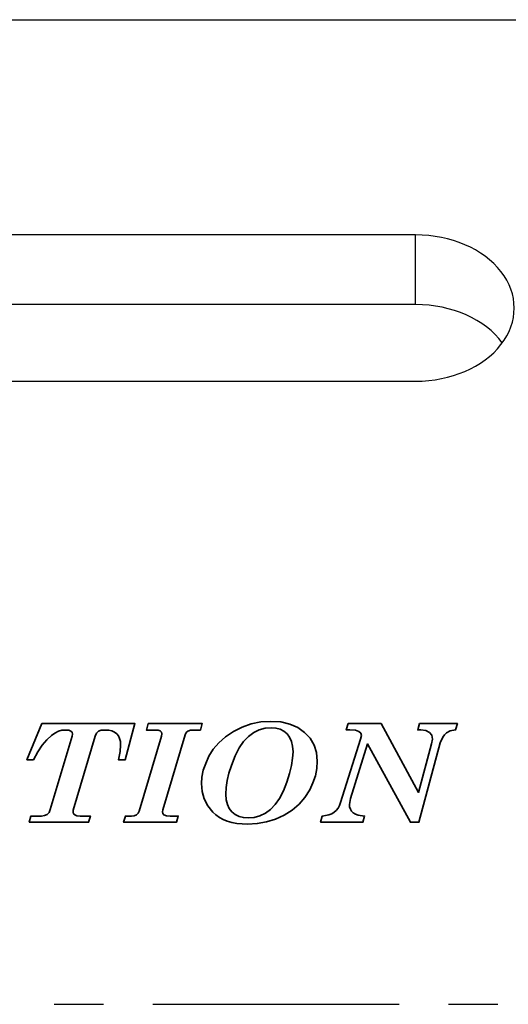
# Model space of a CAD drawing. Extents: x 39 to 593, y 42 to 124.
# Tile 5 of 6: x 128 to 135, y 92 to 107. Entities that reach past the tile are written whole.
import ezdxf

# ---------------------------------------------------------------- set-up
doc = ezdxf.new("R2010")
doc.units = 0
doc.header["$LTSCALE"] = 3
doc.header["$MEASUREMENT"] = 0
doc.linetypes.add('CENTER', pattern=[2, 1.25, -0.25, 0.25, -0.25])
for name, color, linetype in [('CL', 1, 'CENTER'), ('DIM', 4, 'CONTINUOUS'), ('layer 1', 7, 'CONTINUOUS'), ('OUT', 3, 'CONTINUOUS')]:
    doc.layers.add(name, color=color, linetype=linetype)

msp = doc.modelspace()

# ---------------------------------------------------------------- linework, layer by layer
at = {"layer": 'CL', "color": 0}
msp.add_line((105.942, 91.963), (149.942, 91.963), dxfattribs=at)
at = {"layer": 'DIM', "color": 0}
for q in [(133.942, 103.684), (121.942, 102.623)]:
    msp.add_line((133.942, 102.623), q, dxfattribs=at)
msp.add_ellipse((133.942, 101.509), major_axis=(1.5, 0), ratio=0.742551, start_param=6.779438, end_param=7.853982, dxfattribs=at)
at = {"layer": 'layer 1', "color": 22, "lineweight": 35}
for points, knots in [([(128.252, 96.239), (128.252, 96.239), (129.671, 96.239), (129.671, 96.239), (129.671, 96.239), (129.671, 96.239), (129.523, 95.69), (129.523, 95.69), (129.523, 95.69), (129.523, 95.69), (129.42, 95.69), (129.42, 95.69), (129.42, 95.69), (129.42, 95.69), (129.445, 95.814), (129.445, 95.814), (129.445, 95.814), (129.445, 95.814), (129.453, 95.912), (129.453, 95.912), (129.453, 95.912), (129.453, 95.912), (129.449, 95.967), (129.449, 95.967), (129.449, 95.967), (129.449, 95.967), (129.438, 96.014), (129.438, 96.014), (129.438, 96.014), (129.438, 96.014), (129.419, 96.054), (129.419, 96.054), (129.419, 96.054), (129.419, 96.054), (129.393, 96.086), (129.393, 96.086), (129.393, 96.086), (129.393, 96.086), (129.36, 96.11), (129.36, 96.11), (129.36, 96.11), (129.36, 96.11), (129.32, 96.128), (129.32, 96.128), (129.32, 96.128), (129.32, 96.128), (129.272, 96.139), (129.272, 96.139), (129.272, 96.139), (129.272, 96.139), (129.216, 96.142), (129.216, 96.142), (129.216, 96.142), (129.216, 96.142), (129.156, 96.137), (129.156, 96.137), (129.156, 96.137), (129.156, 96.137), (129.115, 96.122), (129.115, 96.122), (129.115, 96.122), (129.115, 96.122), (129.088, 96.094), (129.088, 96.094), (129.088, 96.094), (129.088, 96.094), (129.068, 96.05), (129.068, 96.05), (129.068, 96.05), (129.068, 96.05), (128.733, 94.921), (128.733, 94.921), (128.733, 94.921), (128.733, 94.921), (128.729, 94.892), (128.729, 94.892), (128.729, 94.892), (128.729, 94.892), (128.735, 94.867), (128.735, 94.867), (128.735, 94.867), (128.735, 94.867), (128.754, 94.848), (128.754, 94.848), (128.754, 94.848), (128.754, 94.848), (128.788, 94.836), (128.788, 94.836), (128.788, 94.836), (128.788, 94.836), (128.837, 94.831), (128.837, 94.831), (128.837, 94.831), (128.837, 94.831), (128.992, 94.831), (128.992, 94.831), (128.992, 94.831), (128.992, 94.831), (128.965, 94.737), (128.965, 94.737), (128.965, 94.737), (128.965, 94.737), (128.062, 94.737), (128.062, 94.737), (128.062, 94.737), (128.062, 94.737), (128.088, 94.831), (128.088, 94.831), (128.088, 94.831), (128.088, 94.831), (128.251, 94.831), (128.251, 94.831), (128.251, 94.831), (128.251, 94.831), (128.297, 94.838), (128.297, 94.838), (128.297, 94.838), (128.297, 94.838), (128.334, 94.856), (128.334, 94.856), (128.334, 94.856), (128.334, 94.856), (128.363, 94.887), (128.363, 94.887), (128.363, 94.887), (128.363, 94.887), (128.382, 94.93), (128.382, 94.93), (128.382, 94.93), (128.382, 94.93), (128.716, 96.049), (128.716, 96.049), (128.716, 96.049), (128.716, 96.049), (128.722, 96.079), (128.722, 96.079), (128.722, 96.079), (128.722, 96.079), (128.715, 96.107), (128.715, 96.107), (128.715, 96.107), (128.715, 96.107), (128.697, 96.126), (128.697, 96.126), (128.697, 96.126), (128.697, 96.126), (128.665, 96.138), (128.665, 96.138), (128.665, 96.138), (128.665, 96.138), (128.616, 96.142), (128.616, 96.142), (128.616, 96.142), (128.616, 96.142), (128.56, 96.137), (128.56, 96.137), (128.56, 96.137), (128.56, 96.137), (128.506, 96.122), (128.506, 96.122), (128.506, 96.122), (128.506, 96.122), (128.453, 96.096), (128.453, 96.096), (128.453, 96.096), (128.453, 96.096), (128.401, 96.06), (128.401, 96.06), (128.401, 96.06), (128.401, 96.06), (128.331, 95.993), (128.331, 95.993), (128.331, 95.993), (128.331, 95.993), (128.261, 95.909), (128.261, 95.909), (128.261, 95.909), (128.261, 95.909), (128.192, 95.808), (128.192, 95.808), (128.192, 95.808), (128.192, 95.808), (128.125, 95.69), (128.125, 95.69), (128.125, 95.69), (128.125, 95.69), (128.026, 95.69), (128.026, 95.69), (128.026, 95.69), (128.026, 95.69), (128.252, 96.239), (128.252, 96.239)], [0, 0, 0, 0, 0.020833, 0.020833, 0.020833, 0.020833, 0.041667, 0.041667, 0.041667, 0.041667, 0.0625, 0.0625, 0.0625, 0.0625, 0.083333, 0.083333, 0.083333, 0.083333, 0.104167, 0.104167, 0.104167, 0.104167, 0.125, 0.125, 0.125, 0.125, 0.145833, 0.145833, 0.145833, 0.145833, 0.166667, 0.166667, 0.166667, 0.166667, 0.1875, 0.1875, 0.1875, 0.1875, 0.208333, 0.208333, 0.208333, 0.208333, 0.229167, 0.229167, 0.229167, 0.229167, 0.25, 0.25, 0.25, 0.25, 0.270833, 0.270833, 0.270833, 0.270833, 0.291667, 0.291667, 0.291667, 0.291667, 0.3125, 0.3125, 0.3125, 0.3125, 0.333333, 0.333333, 0.333333, 0.333333, 0.354167, 0.354167, 0.354167, 0.354167, 0.375, 0.375, 0.375, 0.375, 0.395833, 0.395833, 0.395833, 0.395833, 0.416667, 0.416667, 0.416667, 0.416667, 0.4375, 0.4375, 0.4375, 0.4375, 0.458333, 0.458333, 0.458333, 0.458333, 0.479167, 0.479167, 0.479167, 0.479167, 0.5, 0.5, 0.5, 0.5, 0.520833, 0.520833, 0.520833, 0.520833, 0.541667, 0.541667, 0.541667, 0.541667, 0.5625, 0.5625, 0.5625, 0.5625, 0.583333, 0.583333, 0.583333, 0.583333, 0.604167, 0.604167, 0.604167, 0.604167, 0.625, 0.625, 0.625, 0.625, 0.645833, 0.645833, 0.645833, 0.645833, 0.666667, 0.666667, 0.666667, 0.666667, 0.6875, 0.6875, 0.6875, 0.6875, 0.708333, 0.708333, 0.708333, 0.708333, 0.729167, 0.729167, 0.729167, 0.729167, 0.75, 0.75, 0.75, 0.75, 0.770833, 0.770833, 0.770833, 0.770833, 0.791667, 0.791667, 0.791667, 0.791667, 0.8125, 0.8125, 0.8125, 0.8125, 0.833333, 0.833333, 0.833333, 0.833333, 0.854167, 0.854167, 0.854167, 0.854167, 0.875, 0.875, 0.875, 0.875, 0.895833, 0.895833, 0.895833, 0.895833, 0.916667, 0.916667, 0.916667, 0.916667, 0.9375, 0.9375, 0.9375, 0.9375, 0.958333, 0.958333, 0.958333, 0.958333, 0.979167, 0.979167, 0.979167, 0.979167, 1, 1, 1, 1]), ([(129.87, 96.239), (129.87, 96.239), (130.695, 96.239), (130.695, 96.239), (130.695, 96.239), (130.695, 96.239), (130.667, 96.142), (130.667, 96.142), (130.667, 96.142), (130.667, 96.142), (130.571, 96.142), (130.571, 96.142), (130.571, 96.142), (130.571, 96.142), (130.514, 96.138), (130.514, 96.138), (130.514, 96.138), (130.514, 96.138), (130.475, 96.126), (130.475, 96.126), (130.475, 96.126), (130.475, 96.126), (130.451, 96.103), (130.451, 96.103), (130.451, 96.103), (130.451, 96.103), (130.434, 96.07), (130.434, 96.07), (130.434, 96.07), (130.434, 96.07), (130.093, 94.924), (130.093, 94.924), (130.093, 94.924), (130.093, 94.924), (130.088, 94.894), (130.088, 94.894), (130.088, 94.894), (130.088, 94.894), (130.094, 94.868), (130.094, 94.868), (130.094, 94.868), (130.094, 94.868), (130.109, 94.851), (130.109, 94.851), (130.109, 94.851), (130.109, 94.851), (130.15, 94.836), (130.15, 94.836), (130.15, 94.836), (130.15, 94.836), (130.207, 94.831), (130.207, 94.831), (130.207, 94.831), (130.207, 94.831), (130.329, 94.831), (130.329, 94.831), (130.329, 94.831), (130.329, 94.831), (130.302, 94.737), (130.302, 94.737), (130.302, 94.737), (130.302, 94.737), (129.497, 94.737), (129.497, 94.737), (129.497, 94.737), (129.497, 94.737), (129.525, 94.831), (129.525, 94.831), (129.525, 94.831), (129.525, 94.831), (129.616, 94.831), (129.616, 94.831), (129.616, 94.831), (129.616, 94.831), (129.659, 94.836), (129.659, 94.836), (129.659, 94.836), (129.659, 94.836), (129.694, 94.85), (129.694, 94.85), (129.694, 94.85), (129.694, 94.85), (129.719, 94.874), (129.719, 94.874), (129.719, 94.874), (129.719, 94.874), (129.734, 94.907), (129.734, 94.907), (129.734, 94.907), (129.734, 94.907), (130.075, 96.048), (130.075, 96.048), (130.075, 96.048), (130.075, 96.048), (130.08, 96.084), (130.08, 96.084), (130.08, 96.084), (130.08, 96.084), (130.074, 96.109), (130.074, 96.109), (130.074, 96.109), (130.074, 96.109), (130.057, 96.127), (130.057, 96.127), (130.057, 96.127), (130.057, 96.127), (130.025, 96.138), (130.025, 96.138), (130.025, 96.138), (130.025, 96.138), (129.976, 96.142), (129.976, 96.142), (129.976, 96.142), (129.976, 96.142), (129.845, 96.142), (129.845, 96.142), (129.845, 96.142), (129.845, 96.142), (129.87, 96.239), (129.87, 96.239)], [0, 0, 0, 0, 0.033333, 0.033333, 0.033333, 0.033333, 0.066667, 0.066667, 0.066667, 0.066667, 0.1, 0.1, 0.1, 0.1, 0.133333, 0.133333, 0.133333, 0.133333, 0.166667, 0.166667, 0.166667, 0.166667, 0.2, 0.2, 0.2, 0.2, 0.233333, 0.233333, 0.233333, 0.233333, 0.266667, 0.266667, 0.266667, 0.266667, 0.3, 0.3, 0.3, 0.3, 0.333333, 0.333333, 0.333333, 0.333333, 0.366667, 0.366667, 0.366667, 0.366667, 0.4, 0.4, 0.4, 0.4, 0.433333, 0.433333, 0.433333, 0.433333, 0.466667, 0.466667, 0.466667, 0.466667, 0.5, 0.5, 0.5, 0.5, 0.533333, 0.533333, 0.533333, 0.533333, 0.566667, 0.566667, 0.566667, 0.566667, 0.6, 0.6, 0.6, 0.6, 0.633333, 0.633333, 0.633333, 0.633333, 0.666667, 0.666667, 0.666667, 0.666667, 0.7, 0.7, 0.7, 0.7, 0.733333, 0.733333, 0.733333, 0.733333, 0.766667, 0.766667, 0.766667, 0.766667, 0.8, 0.8, 0.8, 0.8, 0.833333, 0.833333, 0.833333, 0.833333, 0.866667, 0.866667, 0.866667, 0.866667, 0.9, 0.9, 0.9, 0.9, 0.933333, 0.933333, 0.933333, 0.933333, 0.966667, 0.966667, 0.966667, 0.966667, 1, 1, 1, 1]), ([(131.74, 96.274), (131.74, 96.274), (131.892, 96.264), (131.892, 96.264), (131.892, 96.264), (131.892, 96.264), (132.028, 96.232), (132.028, 96.232), (132.028, 96.232), (132.028, 96.232), (132.148, 96.18), (132.148, 96.18), (132.148, 96.18), (132.148, 96.18), (132.252, 96.106), (132.252, 96.106), (132.252, 96.106), (132.252, 96.106), (132.337, 96.016), (132.337, 96.016), (132.337, 96.016), (132.337, 96.016), (132.397, 95.913), (132.397, 95.913), (132.397, 95.913), (132.397, 95.913), (132.433, 95.797), (132.433, 95.797), (132.433, 95.797), (132.433, 95.797), (132.445, 95.669), (132.445, 95.669), (132.445, 95.669), (132.445, 95.669), (132.438, 95.555), (132.438, 95.555), (132.438, 95.555), (132.438, 95.555), (132.416, 95.444), (132.416, 95.444), (132.416, 95.444), (132.416, 95.444), (132.38, 95.335), (132.38, 95.335), (132.38, 95.335), (132.38, 95.335), (132.33, 95.228), (132.33, 95.228), (132.33, 95.228), (132.33, 95.228), (132.257, 95.114), (132.257, 95.114), (132.257, 95.114), (132.257, 95.114), (132.168, 95.012), (132.168, 95.012), (132.168, 95.012), (132.168, 95.012), (132.064, 94.923), (132.064, 94.923), (132.064, 94.923), (132.064, 94.923), (131.943, 94.847), (131.943, 94.847), (131.943, 94.847), (131.943, 94.847), (131.812, 94.786), (131.812, 94.786), (131.812, 94.786), (131.812, 94.786), (131.675, 94.743), (131.675, 94.743), (131.675, 94.743), (131.675, 94.743), (131.533, 94.716), (131.533, 94.716), (131.533, 94.716), (131.533, 94.716), (131.384, 94.708), (131.384, 94.708), (131.384, 94.708), (131.384, 94.708), (131.219, 94.719), (131.219, 94.719), (131.219, 94.719), (131.219, 94.719), (131.145, 94.734), (131.145, 94.734), (131.145, 94.734), (131.145, 94.734), (131.076, 94.754), (131.076, 94.754), (131.076, 94.754), (131.076, 94.754), (131.013, 94.78), (131.013, 94.78), (131.013, 94.78), (131.013, 94.78), (130.956, 94.811), (130.956, 94.811), (130.956, 94.811), (130.956, 94.811), (130.904, 94.849), (130.904, 94.849), (130.904, 94.849), (130.904, 94.849), (130.857, 94.892), (130.857, 94.892), (130.857, 94.892), (130.857, 94.892), (130.781, 94.988), (130.781, 94.988), (130.781, 94.988), (130.781, 94.988), (130.726, 95.092), (130.726, 95.092), (130.726, 95.092), (130.726, 95.092), (130.693, 95.205), (130.693, 95.205), (130.693, 95.205), (130.693, 95.205), (130.683, 95.326), (130.683, 95.326), (130.683, 95.326), (130.683, 95.326), (130.69, 95.425), (130.69, 95.425), (130.69, 95.425), (130.69, 95.425), (130.711, 95.528), (130.711, 95.528), (130.711, 95.528), (130.711, 95.528), (130.747, 95.634), (130.747, 95.634), (130.747, 95.634), (130.747, 95.634), (130.797, 95.744), (130.797, 95.744), (130.797, 95.744), (130.797, 95.744), (130.863, 95.85), (130.863, 95.85), (130.863, 95.85), (130.863, 95.85), (130.947, 95.949), (130.947, 95.949), (130.947, 95.949), (130.947, 95.949), (131.049, 96.038), (131.049, 96.038), (131.049, 96.038), (131.049, 96.038), (131.168, 96.12), (131.168, 96.12), (131.168, 96.12), (131.168, 96.12), (131.3, 96.187), (131.3, 96.187), (131.3, 96.187), (131.3, 96.187), (131.439, 96.236), (131.439, 96.236), (131.439, 96.236), (131.439, 96.236), (131.586, 96.264), (131.586, 96.264), (131.586, 96.264), (131.586, 96.264), (131.74, 96.274), (131.74, 96.274)], [0, 0, 0, 0, 0.023256, 0.023256, 0.023256, 0.023256, 0.046512, 0.046512, 0.046512, 0.046512, 0.069767, 0.069767, 0.069767, 0.069767, 0.093023, 0.093023, 0.093023, 0.093023, 0.116279, 0.116279, 0.116279, 0.116279, 0.139535, 0.139535, 0.139535, 0.139535, 0.162791, 0.162791, 0.162791, 0.162791, 0.186047, 0.186047, 0.186047, 0.186047, 0.209302, 0.209302, 0.209302, 0.209302, 0.232558, 0.232558, 0.232558, 0.232558, 0.255814, 0.255814, 0.255814, 0.255814, 0.27907, 0.27907, 0.27907, 0.27907, 0.302326, 0.302326, 0.302326, 0.302326, 0.325581, 0.325581, 0.325581, 0.325581, 0.348837, 0.348837, 0.348837, 0.348837, 0.372093, 0.372093, 0.372093, 0.372093, 0.395349, 0.395349, 0.395349, 0.395349, 0.418605, 0.418605, 0.418605, 0.418605, 0.44186, 0.44186, 0.44186, 0.44186, 0.465116, 0.465116, 0.465116, 0.465116, 0.488372, 0.488372, 0.488372, 0.488372, 0.511628, 0.511628, 0.511628, 0.511628, 0.534884, 0.534884, 0.534884, 0.534884, 0.55814, 0.55814, 0.55814, 0.55814, 0.581395, 0.581395, 0.581395, 0.581395, 0.604651, 0.604651, 0.604651, 0.604651, 0.627907, 0.627907, 0.627907, 0.627907, 0.651163, 0.651163, 0.651163, 0.651163, 0.674419, 0.674419, 0.674419, 0.674419, 0.697674, 0.697674, 0.697674, 0.697674, 0.72093, 0.72093, 0.72093, 0.72093, 0.744186, 0.744186, 0.744186, 0.744186, 0.767442, 0.767442, 0.767442, 0.767442, 0.790698, 0.790698, 0.790698, 0.790698, 0.813953, 0.813953, 0.813953, 0.813953, 0.837209, 0.837209, 0.837209, 0.837209, 0.860465, 0.860465, 0.860465, 0.860465, 0.883721, 0.883721, 0.883721, 0.883721, 0.906977, 0.906977, 0.906977, 0.906977, 0.930233, 0.930233, 0.930233, 0.930233, 0.953488, 0.953488, 0.953488, 0.953488, 0.976744, 0.976744, 0.976744, 0.976744, 1, 1, 1, 1]), ([(131.744, 96.177), (131.744, 96.177), (131.651, 96.168), (131.651, 96.168), (131.651, 96.168), (131.651, 96.168), (131.562, 96.144), (131.562, 96.144), (131.562, 96.144), (131.562, 96.144), (131.478, 96.102), (131.478, 96.102), (131.478, 96.102), (131.478, 96.102), (131.399, 96.045), (131.399, 96.045), (131.399, 96.045), (131.399, 96.045), (131.325, 95.967), (131.325, 95.967), (131.325, 95.967), (131.325, 95.967), (131.257, 95.868), (131.257, 95.868), (131.257, 95.868), (131.257, 95.868), (131.194, 95.747), (131.194, 95.747), (131.194, 95.747), (131.194, 95.747), (131.138, 95.603), (131.138, 95.603), (131.138, 95.603), (131.138, 95.603), (131.101, 95.484), (131.101, 95.484), (131.101, 95.484), (131.101, 95.484), (131.075, 95.371), (131.075, 95.371), (131.075, 95.371), (131.075, 95.371), (131.06, 95.264), (131.06, 95.264), (131.06, 95.264), (131.06, 95.264), (131.054, 95.163), (131.054, 95.163), (131.054, 95.163), (131.054, 95.163), (131.06, 95.08), (131.06, 95.08), (131.06, 95.08), (131.06, 95.08), (131.077, 95.008), (131.077, 95.008), (131.077, 95.008), (131.077, 95.008), (131.106, 94.946), (131.106, 94.946), (131.106, 94.946), (131.106, 94.946), (131.146, 94.894), (131.146, 94.894), (131.146, 94.894), (131.146, 94.894), (131.196, 94.854), (131.196, 94.854), (131.196, 94.854), (131.196, 94.854), (131.255, 94.825), (131.255, 94.825), (131.255, 94.825), (131.255, 94.825), (131.322, 94.808), (131.322, 94.808), (131.322, 94.808), (131.322, 94.808), (131.397, 94.802), (131.397, 94.802), (131.397, 94.802), (131.397, 94.802), (131.487, 94.81), (131.487, 94.81), (131.487, 94.81), (131.487, 94.81), (131.573, 94.835), (131.573, 94.835), (131.573, 94.835), (131.573, 94.835), (131.656, 94.875), (131.656, 94.875), (131.656, 94.875), (131.656, 94.875), (131.734, 94.933), (131.734, 94.933), (131.734, 94.933), (131.734, 94.933), (131.807, 95.007), (131.807, 95.007), (131.807, 95.007), (131.807, 95.007), (131.872, 95.101), (131.872, 95.101), (131.872, 95.101), (131.872, 95.101), (131.93, 95.214), (131.93, 95.214), (131.93, 95.214), (131.93, 95.214), (131.981, 95.345), (131.981, 95.345), (131.981, 95.345), (131.981, 95.345), (132.022, 95.48), (132.022, 95.48), (132.022, 95.48), (132.022, 95.48), (132.052, 95.603), (132.052, 95.603), (132.052, 95.603), (132.052, 95.603), (132.07, 95.713), (132.07, 95.713), (132.07, 95.713), (132.07, 95.713), (132.076, 95.81), (132.076, 95.81), (132.076, 95.81), (132.076, 95.81), (132.07, 95.895), (132.07, 95.895), (132.07, 95.895), (132.07, 95.895), (132.053, 95.968), (132.053, 95.968), (132.053, 95.968), (132.053, 95.968), (132.025, 96.031), (132.025, 96.031), (132.025, 96.031), (132.025, 96.031), (131.985, 96.083), (131.985, 96.083), (131.985, 96.083), (131.985, 96.083), (131.936, 96.124), (131.936, 96.124), (131.936, 96.124), (131.936, 96.124), (131.88, 96.153), (131.88, 96.153), (131.88, 96.153), (131.88, 96.153), (131.816, 96.171), (131.816, 96.171), (131.816, 96.171), (131.816, 96.171), (131.744, 96.177), (131.744, 96.177)], [0, 0, 0, 0, 0.025, 0.025, 0.025, 0.025, 0.05, 0.05, 0.05, 0.05, 0.075, 0.075, 0.075, 0.075, 0.1, 0.1, 0.1, 0.1, 0.125, 0.125, 0.125, 0.125, 0.15, 0.15, 0.15, 0.15, 0.175, 0.175, 0.175, 0.175, 0.2, 0.2, 0.2, 0.2, 0.225, 0.225, 0.225, 0.225, 0.25, 0.25, 0.25, 0.25, 0.275, 0.275, 0.275, 0.275, 0.3, 0.3, 0.3, 0.3, 0.325, 0.325, 0.325, 0.325, 0.35, 0.35, 0.35, 0.35, 0.375, 0.375, 0.375, 0.375, 0.4, 0.4, 0.4, 0.4, 0.425, 0.425, 0.425, 0.425, 0.45, 0.45, 0.45, 0.45, 0.475, 0.475, 0.475, 0.475, 0.5, 0.5, 0.5, 0.5, 0.525, 0.525, 0.525, 0.525, 0.55, 0.55, 0.55, 0.55, 0.575, 0.575, 0.575, 0.575, 0.6, 0.6, 0.6, 0.6, 0.625, 0.625, 0.625, 0.625, 0.65, 0.65, 0.65, 0.65, 0.675, 0.675, 0.675, 0.675, 0.7, 0.7, 0.7, 0.7, 0.725, 0.725, 0.725, 0.725, 0.75, 0.75, 0.75, 0.75, 0.775, 0.775, 0.775, 0.775, 0.8, 0.8, 0.8, 0.8, 0.825, 0.825, 0.825, 0.825, 0.85, 0.85, 0.85, 0.85, 0.875, 0.875, 0.875, 0.875, 0.9, 0.9, 0.9, 0.9, 0.925, 0.925, 0.925, 0.925, 0.95, 0.95, 0.95, 0.95, 0.975, 0.975, 0.975, 0.975, 1, 1, 1, 1]), ([(132.914, 96.239), (132.914, 96.239), (133.417, 96.239), (133.417, 96.239), (133.417, 96.239), (133.417, 96.239), (133.987, 95.192), (133.987, 95.192), (133.987, 95.192), (133.987, 95.192), (134.186, 95.929), (134.186, 95.929), (134.186, 95.929), (134.186, 95.929), (134.2, 96.003), (134.2, 96.003), (134.2, 96.003), (134.2, 96.003), (134.188, 96.061), (134.188, 96.061), (134.188, 96.061), (134.188, 96.061), (134.152, 96.106), (134.152, 96.106), (134.152, 96.106), (134.152, 96.106), (134.096, 96.135), (134.096, 96.135), (134.096, 96.135), (134.096, 96.135), (134.023, 96.144), (134.023, 96.144), (134.023, 96.144), (134.023, 96.144), (133.974, 96.144), (133.974, 96.144), (133.974, 96.144), (133.974, 96.144), (134.003, 96.239), (134.003, 96.239), (134.003, 96.239), (134.003, 96.239), (134.579, 96.239), (134.579, 96.239), (134.579, 96.239), (134.579, 96.239), (134.55, 96.144), (134.55, 96.144), (134.55, 96.144), (134.55, 96.144), (134.47, 96.131), (134.47, 96.131), (134.47, 96.131), (134.47, 96.131), (134.411, 96.1), (134.411, 96.1), (134.411, 96.1), (134.411, 96.1), (134.38, 96.069), (134.38, 96.069), (134.38, 96.069), (134.38, 96.069), (134.354, 96.033), (134.354, 96.033), (134.354, 96.033), (134.354, 96.033), (134.316, 95.945), (134.316, 95.945), (134.316, 95.945), (134.316, 95.945), (133.993, 94.737), (133.993, 94.737), (133.993, 94.737), (133.993, 94.737), (133.862, 94.737), (133.862, 94.737), (133.862, 94.737), (133.862, 94.737), (133.211, 95.929), (133.211, 95.929), (133.211, 95.929), (133.211, 95.929), (132.951, 95.101), (132.951, 95.101), (132.951, 95.101), (132.951, 95.101), (132.934, 95.006), (132.934, 95.006), (132.934, 95.006), (132.934, 95.006), (132.938, 94.969), (132.938, 94.969), (132.938, 94.969), (132.938, 94.969), (132.949, 94.936), (132.949, 94.936), (132.949, 94.936), (132.949, 94.936), (132.968, 94.906), (132.968, 94.906), (132.968, 94.906), (132.968, 94.906), (132.994, 94.881), (132.994, 94.881), (132.994, 94.881), (132.994, 94.881), (133.027, 94.86), (133.027, 94.86), (133.027, 94.86), (133.027, 94.86), (133.066, 94.845), (133.066, 94.845), (133.066, 94.845), (133.066, 94.845), (133.166, 94.831), (133.166, 94.831), (133.166, 94.831), (133.166, 94.831), (133.141, 94.737), (133.141, 94.737), (133.141, 94.737), (133.141, 94.737), (132.495, 94.737), (132.495, 94.737), (132.495, 94.737), (132.495, 94.737), (132.52, 94.831), (132.52, 94.831), (132.52, 94.831), (132.52, 94.831), (132.622, 94.848), (132.622, 94.848), (132.622, 94.848), (132.622, 94.848), (132.665, 94.865), (132.665, 94.865), (132.665, 94.865), (132.665, 94.865), (132.703, 94.889), (132.703, 94.889), (132.703, 94.889), (132.703, 94.889), (132.735, 94.918), (132.735, 94.918), (132.735, 94.918), (132.735, 94.918), (132.763, 94.952), (132.763, 94.952), (132.763, 94.952), (132.763, 94.952), (132.785, 94.992), (132.785, 94.992), (132.785, 94.992), (132.785, 94.992), (132.801, 95.037), (132.801, 95.037), (132.801, 95.037), (132.801, 95.037), (133.104, 96.004), (133.104, 96.004), (133.104, 96.004), (133.104, 96.004), (133.116, 96.056), (133.116, 96.056), (133.116, 96.056), (133.116, 96.056), (133.106, 96.093), (133.106, 96.093), (133.106, 96.093), (133.106, 96.093), (133.077, 96.12), (133.077, 96.12), (133.077, 96.12), (133.077, 96.12), (133.025, 96.138), (133.025, 96.138), (133.025, 96.138), (133.025, 96.138), (132.943, 96.144), (132.943, 96.144), (132.943, 96.144), (132.943, 96.144), (132.886, 96.144), (132.886, 96.144), (132.886, 96.144), (132.886, 96.144), (132.914, 96.239), (132.914, 96.239)], [0, 0, 0, 0, 0.021277, 0.021277, 0.021277, 0.021277, 0.042553, 0.042553, 0.042553, 0.042553, 0.06383, 0.06383, 0.06383, 0.06383, 0.085106, 0.085106, 0.085106, 0.085106, 0.106383, 0.106383, 0.106383, 0.106383, 0.12766, 0.12766, 0.12766, 0.12766, 0.148936, 0.148936, 0.148936, 0.148936, 0.170213, 0.170213, 0.170213, 0.170213, 0.191489, 0.191489, 0.191489, 0.191489, 0.212766, 0.212766, 0.212766, 0.212766, 0.234043, 0.234043, 0.234043, 0.234043, 0.255319, 0.255319, 0.255319, 0.255319, 0.276596, 0.276596, 0.276596, 0.276596, 0.297872, 0.297872, 0.297872, 0.297872, 0.319149, 0.319149, 0.319149, 0.319149, 0.340426, 0.340426, 0.340426, 0.340426, 0.361702, 0.361702, 0.361702, 0.361702, 0.382979, 0.382979, 0.382979, 0.382979, 0.404255, 0.404255, 0.404255, 0.404255, 0.425532, 0.425532, 0.425532, 0.425532, 0.446809, 0.446809, 0.446809, 0.446809, 0.468085, 0.468085, 0.468085, 0.468085, 0.489362, 0.489362, 0.489362, 0.489362, 0.510638, 0.510638, 0.510638, 0.510638, 0.531915, 0.531915, 0.531915, 0.531915, 0.553191, 0.553191, 0.553191, 0.553191, 0.574468, 0.574468, 0.574468, 0.574468, 0.595745, 0.595745, 0.595745, 0.595745, 0.617021, 0.617021, 0.617021, 0.617021, 0.638298, 0.638298, 0.638298, 0.638298, 0.659574, 0.659574, 0.659574, 0.659574, 0.680851, 0.680851, 0.680851, 0.680851, 0.702128, 0.702128, 0.702128, 0.702128, 0.723404, 0.723404, 0.723404, 0.723404, 0.744681, 0.744681, 0.744681, 0.744681, 0.765957, 0.765957, 0.765957, 0.765957, 0.787234, 0.787234, 0.787234, 0.787234, 0.808511, 0.808511, 0.808511, 0.808511, 0.829787, 0.829787, 0.829787, 0.829787, 0.851064, 0.851064, 0.851064, 0.851064, 0.87234, 0.87234, 0.87234, 0.87234, 0.893617, 0.893617, 0.893617, 0.893617, 0.914894, 0.914894, 0.914894, 0.914894, 0.93617, 0.93617, 0.93617, 0.93617, 0.957447, 0.957447, 0.957447, 0.957447, 0.978723, 0.978723, 0.978723, 0.978723, 1, 1, 1, 1])]:
    msp.add_open_spline(points, degree=3, knots=knots, dxfattribs=at)
at = {"layer": 'OUT', "color": 0}
for p, q in [((108.942, 106.963), (136.442, 106.963)), ((133.942, 103.684), (121.942, 103.684)), ((121.942, 101.456), (133.942, 101.456))]:
    msp.add_line(p, q, dxfattribs=at)
msp.add_ellipse((133.942, 102.57), major_axis=(1.5, 0), ratio=0.742551, start_param=4.712389, end_param=7.853982, dxfattribs=at)

doc.saveas('drawing.dxf')
